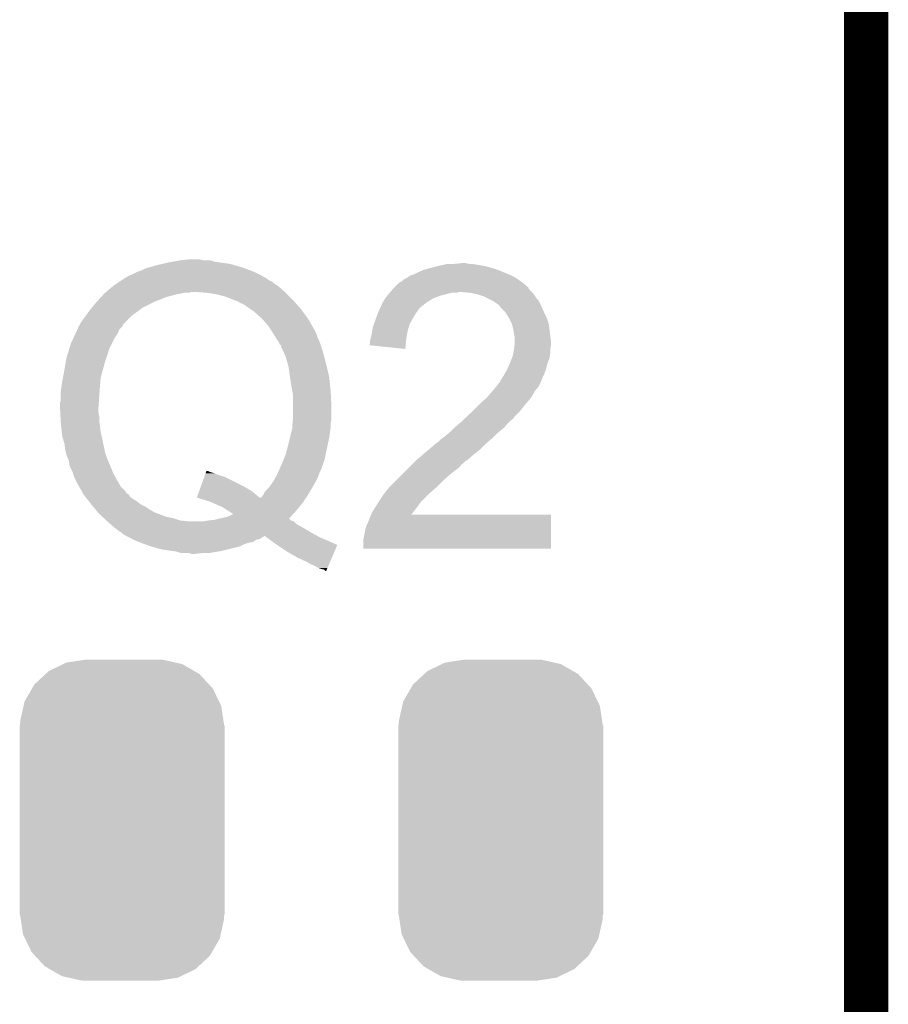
# Model space of a CAD drawing. Extents: x -1.3 to 24.2, y -3.9 to 53.4.
# Tile 52 of 62: x 21.2 to 24.2, y 30.6 to 34. Entities that reach past the tile are written whole.
import ezdxf

# ---------------------------------------------------------------- set-up
doc = ezdxf.new("R2010")
doc.units = 0
doc.layers.get('0').update_dxf_attribs({"linetype": 'CONTINUOUS'})
for name, color, linetype in [('GNSS_22_CLICK_V101_GKO', 9, 'CONTINUOUS'), ('GNSS_22_CLICK_V101_GTO', 11, 'CONTINUOUS'), ('GNSS_22_CLICK_V101_GTS', 8, 'CONTINUOUS')]:
    doc.layers.add(name, color=color, linetype=linetype)

# ---------------------------------------------------------------- blocks, each defined once
blk = doc.blocks.new('CUSTOM_107')
for points in [[(-0.202108, 0.535846), (-0.191284, 0.541076), (0.206292, 0.535846), (0.182946, 0.541076)], [(-0.191284, 0.541076), (-0.128164, 0.55062), (0.182946, 0.541076), (0.140342, 0.55062)], [(-0.128164, 0.55062), (-0.12446, 0.55118), (0.140342, 0.55062), (0.12446, 0.55118)], [(-0.262258, 0.502238), (-0.252138, 0.51167), (0.264928, 0.502238), (0.248472, 0.51167)], [(-0.252138, 0.51167), (-0.202108, 0.535846), (0.248472, 0.51167), (0.206292, 0.535846)], [(-0.301578, 0.465588), (-0.262258, 0.502238), (0.29909, 0.465588), (0.264928, 0.502238)], [(-0.335186, 0.406952), (-0.30891, 0.452798), (0.333164, 0.406952), (0.31101, 0.452798)], [(-0.30891, 0.452798), (-0.301578, 0.465588), (0.31101, 0.452798), (0.29909, 0.465588)], [(-0.33855, 0.391944), (-0.335186, 0.406952), (0.340416, 0.391944), (0.333164, 0.406952)], [(-0.34996, 0.341002), (-0.33855, 0.391944), (0.34812, 0.341002), (0.340416, 0.391944)], [(-0.35052, 0.32512), (-0.34996, 0.341002), (0.35052, 0.32512), (0.34812, 0.341002)], [(-0.35179, -0.32512), (-0.35179, 0.32512), (0.35179, -0.32512), (0.35179, 0.32512)], [(-0.348118, -0.341002), (-0.35052, -0.32512), (0.34996, -0.341002), (0.35052, -0.32512)], [(-0.340416, -0.391944), (-0.348118, -0.341002), (0.338548, -0.391944), (0.34996, -0.341002)], [(-0.333162, -0.406952), (-0.340416, -0.391944), (0.335186, -0.406952), (0.338548, -0.391944)], [(-0.31101, -0.452798), (-0.333162, -0.406952), (0.308908, -0.452798), (0.335186, -0.406952)], [(-0.299088, -0.465588), (-0.31101, -0.452798), (0.301578, -0.465588), (0.308908, -0.452798)], [(-0.264928, -0.502238), (-0.299088, -0.465588), (0.262256, -0.502238), (0.301578, -0.465588)], [(-0.24847, -0.51167), (-0.264928, -0.502238), (0.252138, -0.51167), (0.262256, -0.502238)], [(-0.206292, -0.535846), (-0.24847, -0.51167), (0.202106, -0.535846), (0.252138, -0.51167)], [(-0.182944, -0.541076), (-0.206292, -0.535846), (0.191284, -0.541076), (0.202106, -0.535846)], [(-0.140342, -0.55062), (-0.182944, -0.541076), (0.128162, -0.55062), (0.191284, -0.541076)], [(-0.12446, -0.55118), (-0.140342, -0.55062), (0.12446, -0.55118), (0.128162, -0.55062)]]:
    blk.add_solid(points)

msp = doc.modelspace()

# ---------------------------------------------------------------- linework, layer by layer
at = {"layer": 'GNSS_22_CLICK_V101_GKO', "const_width": 0.1524}
msp.add_lwpolyline([(24.13, -1.27), (24.13, 51.054)], dxfattribs=at)
at = {"layer": 'GNSS_22_CLICK_V101_GTO'}
for points in [[(21.6408, 33.16224), (21.656042, 33.169862), (22.015876, 33.16224), (21.995554, 33.169862)], [(21.656042, 33.169862), (21.664932, 33.172402), (21.995554, 33.169862), (21.98878, 33.172402)], [(21.664932, 33.172402), (21.6916, 33.18002), (21.98878, 33.172402), (21.962876, 33.18002)], [(21.6916, 33.18002), (21.71319, 33.1851), (21.962876, 33.18002), (21.945602, 33.1851)], [(21.71319, 33.1851), (21.73478, 33.19018), (21.945602, 33.1851), (21.910042, 33.19018)], [(21.73478, 33.19018), (21.749172, 33.19272), (21.910042, 33.19018), (21.892262, 33.19272)], [(21.749172, 33.19272), (21.777946, 33.197798), (21.892262, 33.19272), (21.877022, 33.197798)], [(21.777946, 33.197798), (21.777958, 33.1978), (21.877022, 33.197798), (21.851622, 33.1978)], [(21.777958, 33.1978), (21.803358, 33.20034), (21.851622, 33.1978), (21.841462, 33.20034)], [(22.619966, 33.16732), (22.62886, 33.16986), (22.857462, 33.16732), (22.848572, 33.16986)], [(22.62886, 33.16986), (22.65934, 33.17748), (22.848572, 33.16986), (22.821902, 33.17748)], [(22.65934, 33.17748), (22.6695, 33.18002), (22.821902, 33.17748), (22.806662, 33.18002)], [(22.6695, 33.18002), (22.692362, 33.1851), (22.806662, 33.18002), (22.776182, 33.1851)], [(22.71522, 33.1851), (22.740618, 33.18764), (22.766022, 33.1851), (22.755862, 33.18764)], [(21.581106, 33.134298), (21.584922, 33.136842), (22.0726, 33.134298), (22.068022, 33.136842)], [(21.584922, 33.136842), (21.587466, 33.13938), (22.068022, 33.136842), (22.063454, 33.13938)], [(21.587466, 33.13938), (21.590006, 33.139384), (22.063454, 33.13938), (22.063448, 33.139384)], [(21.590006, 33.139384), (21.59762, 33.14446), (22.063448, 33.139384), (22.054312, 33.14446)], [(21.59762, 33.14446), (21.60524, 33.147), (22.054312, 33.14446), (22.04974, 33.147)], [(21.60524, 33.147), (21.625562, 33.15716), (22.04974, 33.147), (22.02942, 33.15716)], [(21.625562, 33.15716), (21.6408, 33.16224), (22.02942, 33.15716), (22.015876, 33.16224)], [(22.547578, 33.1343), (22.55266, 33.136842), (22.931122, 33.1343), (22.926674, 33.136842)], [(22.55266, 33.136842), (22.562822, 33.14446), (22.926674, 33.136842), (22.913342, 33.14446)], [(22.562822, 33.14446), (22.57806, 33.14954), (22.913342, 33.14446), (22.901488, 33.14954)], [(22.57806, 33.14954), (22.58314, 33.15208), (22.901488, 33.14954), (22.89556, 33.15208)], [(22.58314, 33.15208), (22.5933, 33.15716), (22.89556, 33.15208), (22.882862, 33.15716)], [(22.5933, 33.15716), (22.61108, 33.164782), (22.882862, 33.15716), (22.863808, 33.164782)], [(22.61108, 33.164782), (22.619966, 33.16732), (22.863808, 33.164782), (22.857462, 33.16732)], [(21.519802, 33.08858), (21.543814, 33.108898), (22.13356, 33.08858), (22.110702, 33.108898)], [(21.543814, 33.108898), (21.54682, 33.11144), (22.110702, 33.108898), (22.106466, 33.11144)], [(21.54682, 33.11144), (21.554436, 33.116518), (22.106466, 33.11144), (22.098002, 33.116518)], [(21.554436, 33.116518), (21.565862, 33.124136), (22.098002, 33.116518), (22.090382, 33.124136)], [(21.565862, 33.124136), (21.569678, 33.12668), (22.090382, 33.124136), (22.08276, 33.12668)], [(21.569678, 33.12668), (21.577298, 33.13176), (22.08276, 33.12668), (22.07514, 33.13176)], [(21.577298, 33.13176), (21.581106, 33.134298), (22.07514, 33.13176), (22.0726, 33.134298)], [(22.504398, 33.098738), (22.512004, 33.106344), (22.971764, 33.098738), (22.969224, 33.106344)], [(22.512004, 33.106344), (22.51202, 33.10636), (22.969224, 33.106344), (22.966686, 33.10636)], [(22.51202, 33.10636), (22.514562, 33.108902), (22.966686, 33.10636), (22.964138, 33.108902)], [(22.514562, 33.108902), (22.527264, 33.1216), (22.964138, 33.108902), (22.9489, 33.1216)], [(22.527264, 33.1216), (22.534882, 33.124144), (22.9489, 33.1216), (22.94534, 33.124144)], [(22.534882, 33.124144), (22.542504, 33.131762), (22.94534, 33.124144), (22.934676, 33.131762)], [(22.542504, 33.131762), (22.547578, 33.1343), (22.934676, 33.131762), (22.931122, 33.1343)], [(21.495174, 33.06318), (21.502158, 33.0708), (21.70684, 33.06318), (21.724622, 33.0708)], [(21.502158, 33.0708), (21.506814, 33.07588), (21.724622, 33.0708), (21.74494, 33.07588)], [(21.506814, 33.07588), (21.51147, 33.08096), (21.74494, 33.07588), (21.76272, 33.08096)], [(21.51147, 33.08096), (21.5138, 33.0835), (21.76272, 33.08096), (21.77796, 33.0835)], [(21.5138, 33.0835), (21.513802, 33.083502), (21.77796, 33.0835), (21.77797, 33.083502)], [(21.513802, 33.083502), (21.5168, 33.08604), (21.77797, 33.083502), (21.790662, 33.08604)], [(21.5168, 33.08604), (21.519802, 33.08858), (21.803362, 33.08604), (21.813522, 33.08858)], [(21.86432, 33.08604), (21.82876, 33.08858), (22.1361, 33.08604), (22.13356, 33.08858)], [(21.89734, 33.08096), (21.86432, 33.08604), (22.14118, 33.08096), (22.1361, 33.08604)], [(21.927822, 33.073338), (21.89734, 33.08096), (22.148802, 33.073338), (22.14118, 33.08096)], [(21.95322, 33.06318), (21.927822, 33.073338), (22.15896, 33.06318), (22.148802, 33.073338)], [(22.477548, 33.065718), (22.479, 33.068258), (22.64156, 33.065718), (22.647908, 33.068258)], [(22.479, 33.068258), (22.485348, 33.075878), (22.647908, 33.068258), (22.666958, 33.075878)], [(22.485348, 33.075878), (22.493816, 33.08604), (22.666958, 33.075878), (22.707598, 33.08604)], [(22.493816, 33.08604), (22.495932, 33.088578), (22.725376, 33.08604), (22.730456, 33.088578)], [(22.495932, 33.08858), (22.504398, 33.098738), (22.98192, 33.08858), (22.971764, 33.098738)], [(22.495932, 33.088578), (22.495932, 33.08858), (22.730456, 33.088578), (22.738082, 33.08858)], [(22.76856, 33.08604), (22.738082, 33.08858), (22.98446, 33.08604), (22.98192, 33.08858)], [(22.76857, 33.086038), (22.76856, 33.08604), (22.98446, 33.086038), (22.98446, 33.08604)], [(22.793958, 33.08096), (22.76857, 33.086038), (22.98827, 33.08096), (22.98446, 33.086038)], [(22.809198, 33.07588), (22.793958, 33.08096), (22.99208, 33.07588), (22.98827, 33.08096)], [(22.816818, 33.07334), (22.809198, 33.07588), (22.993774, 33.07334), (22.99208, 33.07588)], [(22.826978, 33.06826), (22.816818, 33.07334), (22.99716, 33.06826), (22.993774, 33.07334)], [(22.852378, 33.05556), (22.826978, 33.06826), (23.00732, 33.05556), (22.99716, 33.06826)], [(21.463, 33.02508), (21.471312, 33.03524), (21.632334, 33.02508), (21.645882, 33.03524)], [(21.471312, 33.03524), (21.48586, 33.053018), (21.645882, 33.03524), (21.681436, 33.053018)], [(21.48586, 33.053018), (21.48819, 33.05556), (21.681436, 33.053018), (21.68652, 33.05556)], [(21.48819, 33.05556), (21.495174, 33.06318), (21.68652, 33.05556), (21.70684, 33.06318)], [(21.973542, 33.055558), (21.95322, 33.06318), (22.165948, 33.055558), (22.15896, 33.06318)], [(21.98116, 33.05048), (21.973542, 33.055558), (22.170602, 33.05048), (22.165948, 33.055558)], [(21.988784, 33.047938), (21.98116, 33.05048), (22.172932, 33.047938), (22.170602, 33.05048)], [(21.996404, 33.04286), (21.988784, 33.047938), (22.177588, 33.04286), (22.172932, 33.047938)], [(21.998946, 33.042846), (21.996404, 33.04286), (22.1776, 33.042846), (22.177588, 33.04286)], [(22.001494, 33.03778), (21.998946, 33.042846), (22.182244, 33.03778), (22.1776, 33.042846)], [(22.004026, 33.037776), (22.001494, 33.03778), (22.182248, 33.037776), (22.182244, 33.03778)], [(22.011278, 33.0327), (22.004026, 33.037776), (22.1869, 33.0327), (22.182248, 33.037776)], [(22.460634, 33.0327), (22.461806, 33.035238), (22.59584, 33.0327), (22.59838, 33.035238)], [(22.461806, 33.035238), (22.46884, 33.050478), (22.59838, 33.035238), (22.617972, 33.050478)], [(22.46884, 33.050478), (22.470292, 33.05302), (22.617972, 33.050478), (22.62124, 33.05302)], [(22.470292, 33.05302), (22.477548, 33.065718), (22.62124, 33.05302), (22.64156, 33.065718)], [(22.852382, 33.055558), (22.852378, 33.05556), (23.00732, 33.055558), (23.00732, 33.05556)], [(22.86254, 33.04794), (22.852382, 33.055558), (23.010784, 33.04794), (23.00732, 33.055558)], [(22.870156, 33.04286), (22.86254, 33.04794), (23.013094, 33.04286), (23.010784, 33.04794)], [(22.872698, 33.037784), (22.870156, 33.04286), (23.0154, 33.037784), (23.013094, 33.04286)], [(22.882862, 33.02762), (22.872698, 33.037784), (23.02002, 33.02762), (23.0154, 33.037784)], [(21.44268, 32.99714), (21.450068, 33.0073), (21.59762, 32.99714), (21.60778, 33.0073)], [(21.450068, 33.0073), (21.459304, 33.02), (21.60778, 33.0073), (21.62556, 33.02)], [(21.459304, 33.02), (21.463, 33.02508), (21.62556, 33.02), (21.632334, 33.02508)], [(22.029422, 33.019998), (22.011278, 33.0327), (22.196216, 33.019998), (22.1869, 33.0327)], [(22.05482, 32.99714), (22.029422, 33.019998), (22.21298, 32.99714), (22.196216, 33.019998)], [(22.4409, 32.9819), (22.452692, 33.014918), (22.56427, 32.9819), (22.583138, 33.014918)], [(22.452692, 33.014918), (22.4536, 33.017458), (22.583138, 33.014918), (22.585042, 33.017458)], [(22.4536, 33.017458), (22.457116, 33.02508), (22.585042, 33.017458), (22.59076, 33.02508)], [(22.457116, 33.02508), (22.460634, 33.0327), (22.59076, 33.02508), (22.59584, 33.0327)], [(22.890478, 33.020002), (22.882862, 33.02762), (23.023538, 33.020002), (23.02002, 33.02762)], [(22.90318, 32.999678), (22.890478, 33.020002), (23.03292, 32.999678), (23.023538, 33.020002)], [(22.90572, 32.9946), (22.90318, 32.999678), (23.035262, 32.9946), (23.03292, 32.999678)], [(21.42236, 32.961584), (21.424902, 32.969204), (21.567146, 32.961584), (21.574762, 32.969204)], [(21.424902, 32.969204), (21.42998, 32.976822), (21.574762, 32.969204), (21.578572, 32.976822)], [(21.42998, 32.976822), (21.431248, 32.97936), (21.578572, 32.976822), (21.579842, 32.97936)], [(21.431248, 32.97936), (21.435062, 32.98698), (21.579842, 32.97936), (21.58746, 32.98698)], [(21.435062, 32.98698), (21.44268, 32.99714), (21.58746, 32.98698), (21.59762, 32.99714)], [(22.057078, 32.9946), (22.05482, 32.99714), (22.214842, 32.9946), (22.21298, 32.99714)], [(22.07514, 32.97428), (22.057078, 32.9946), (22.226272, 32.97428), (22.214842, 32.9946)], [(22.088688, 32.95396), (22.07514, 32.97428), (22.2377, 32.95396), (22.226272, 32.97428)], [(22.433702, 32.95396), (22.435822, 32.966662), (22.5552, 32.95396), (22.559008, 32.966662)], [(22.435822, 32.966662), (22.440052, 32.979358), (22.559008, 32.966662), (22.562818, 32.979358)], [(22.440052, 32.979358), (22.4409, 32.9819), (22.562818, 32.979358), (22.56427, 32.9819)], [(22.91334, 32.979362), (22.90572, 32.9946), (23.039614, 32.979362), (23.035262, 32.9946)], [(22.913976, 32.976818), (22.91334, 32.979362), (23.04034, 32.976818), (23.039614, 32.979362)], [(22.91842, 32.95904), (22.913976, 32.976818), (23.042564, 32.95904), (23.04034, 32.976818)], [(21.407866, 32.931102), (21.415036, 32.94634), (21.549362, 32.931102), (21.55952, 32.94634)], [(21.415036, 32.94634), (21.41982, 32.956504), (21.55952, 32.94634), (21.563588, 32.956504)], [(21.41982, 32.956504), (21.419824, 32.95904), (21.563588, 32.956504), (21.564604, 32.95904)], [(21.419824, 32.95904), (21.419826, 32.959046), (21.564604, 32.95904), (21.564608, 32.959046)], [(21.419826, 32.959046), (21.42236, 32.961584), (21.564608, 32.959046), (21.567146, 32.961584)], [(22.09038, 32.95142), (22.088688, 32.95396), (22.238972, 32.95142), (22.2377, 32.95396)], [(22.095144, 32.943798), (22.09038, 32.95142), (22.242782, 32.943798), (22.238972, 32.95142)], [(22.101494, 32.933638), (22.095144, 32.943798), (22.24532, 32.933638), (22.242782, 32.943798)], [(22.10308, 32.9311), (22.101494, 32.933638), (22.24659, 32.9311), (22.24532, 32.933638)], [(22.42693, 32.923482), (22.43074, 32.93872), (22.55012, 32.923482), (22.552658, 32.93872)], [(22.43074, 32.93872), (22.43328, 32.95142), (22.552658, 32.93872), (22.554776, 32.95142)], [(22.43328, 32.95142), (22.433702, 32.95396), (22.554776, 32.95142), (22.5552, 32.95396)], [(22.92096, 32.9438), (22.91842, 32.95904), (23.044468, 32.9438), (23.042564, 32.95904)], [(22.9235, 32.931102), (22.92096, 32.9438), (23.046056, 32.931102), (23.044468, 32.9438)], [(21.393884, 32.89554), (21.3995, 32.91332), (21.53158, 32.89554), (21.54047, 32.91332)], [(21.3995, 32.91332), (21.407866, 32.931102), (21.54047, 32.91332), (21.549362, 32.931102)], [(22.10816, 32.92348), (22.10308, 32.9311), (22.2504, 32.92348), (22.24659, 32.9311)], [(22.11324, 32.91586), (22.10816, 32.92348), (22.25345, 32.91586), (22.2504, 32.92348)], [(22.114938, 32.910782), (22.11324, 32.91586), (22.25548, 32.910782), (22.25345, 32.91586)], [(22.115788, 32.908238), (22.114938, 32.910782), (22.256328, 32.908238), (22.25548, 32.910782)], [(22.12086, 32.905686), (22.115788, 32.908238), (22.25718, 32.905686), (22.256328, 32.908238)], [(22.120862, 32.900616), (22.12086, 32.905686), (22.25887, 32.900616), (22.25718, 32.905686)], [(22.123206, 32.89554), (22.120862, 32.900616), (22.26056, 32.89554), (22.25887, 32.900616)], [(22.423134, 32.905726), (22.42566, 32.910784), (22.548626, 32.905726), (22.549052, 32.910784)], [(22.547558, 32.893002), (22.423134, 32.905726), (22.547558, 32.893002), (22.548626, 32.905726)], [(22.42566, 32.918402), (22.42693, 32.923482), (22.549692, 32.918402), (22.55012, 32.923482)], [(22.42566, 32.910784), (22.42566, 32.918402), (22.549052, 32.910784), (22.549692, 32.918402)], [(22.921214, 32.895538), (22.92223, 32.905698), (23.04542, 32.895538), (23.04796, 32.905698)], [(22.92223, 32.905698), (22.923246, 32.915858), (23.04796, 32.905698), (23.04796, 32.915858)], [(22.923246, 32.915858), (22.9235, 32.918398), (23.04796, 32.915858), (23.047644, 32.918398)], [(22.9235, 32.918398), (22.9235, 32.931102), (23.047644, 32.918398), (23.046056, 32.931102)], [(21.38157, 32.84982), (21.38426, 32.865062), (21.51634, 32.84982), (21.52142, 32.865062)], [(21.38426, 32.865062), (21.393884, 32.89554), (21.52142, 32.865062), (21.53158, 32.89554)], [(22.136102, 32.8676), (22.123206, 32.89554), (22.268544, 32.8676), (22.26056, 32.89554)], [(22.13828, 32.85998), (22.136102, 32.8676), (22.27072, 32.85998), (22.268544, 32.8676)], [(22.913844, 32.862516), (22.91588, 32.867602), (23.042878, 32.862516), (23.043604, 32.867602)], [(22.91588, 32.867602), (22.91842, 32.8803), (23.043604, 32.867602), (23.04542, 32.8803)], [(22.91842, 32.8803), (22.92096, 32.892998), (23.04542, 32.8803), (23.04542, 32.892998)], [(22.92096, 32.892998), (22.921214, 32.895538), (23.04542, 32.892998), (23.04542, 32.895538)], [(21.37664, 32.82188), (21.38157, 32.84982), (21.508718, 32.82188), (21.51634, 32.84982)], [(22.14626, 32.832038), (22.13828, 32.85998), (22.277706, 32.832038), (22.27072, 32.85998)], [(22.148076, 32.81934), (22.14626, 32.832038), (22.28088, 32.81934), (22.277706, 32.832038)], [(22.896686, 32.821878), (22.905718, 32.842198), (23.030178, 32.821878), (23.03526, 32.842198)], [(22.905718, 32.842198), (22.90572, 32.8422), (23.03526, 32.842198), (23.03526, 32.8422)], [(22.90572, 32.8422), (22.913844, 32.862516), (23.03526, 32.8422), (23.042878, 32.862516)], [(21.3714, 32.793942), (21.37664, 32.82188), (21.5011, 32.793942), (21.508718, 32.82188)], [(22.15134, 32.79648), (22.148076, 32.81934), (22.28596, 32.79648), (22.28088, 32.81934)], [(22.151342, 32.796478), (22.15134, 32.79648), (22.28596, 32.796478), (22.28596, 32.79648)], [(22.15642, 32.76346), (22.151342, 32.796478), (22.289436, 32.76346), (22.28596, 32.796478)], [(22.878626, 32.7914), (22.883702, 32.799016), (23.01748, 32.7914), (23.02002, 32.799016)], [(22.883702, 32.799016), (22.885398, 32.801558), (23.02002, 32.799016), (23.022554, 32.801558)], [(22.885398, 32.80156), (22.89556, 32.819342), (23.022556, 32.80156), (23.029226, 32.819342)], [(22.885398, 32.801558), (22.885398, 32.80156), (23.022554, 32.801558), (23.022556, 32.80156)], [(22.89556, 32.819342), (22.896686, 32.821878), (23.029226, 32.819342), (23.030178, 32.821878)], [(21.36394, 32.74568), (21.36648, 32.76346), (21.49729, 32.74568), (21.49856, 32.76346)], [(21.36648, 32.76346), (21.36902, 32.78124), (21.49856, 32.76346), (21.50004, 32.78124)], [(21.36902, 32.78124), (21.3714, 32.793942), (21.50004, 32.78124), (21.5011, 32.793942)], [(22.15896, 32.75076), (22.15642, 32.76346), (22.290774, 32.75076), (22.289436, 32.76346)], [(22.84645, 32.748218), (22.85915, 32.763462), (22.992078, 32.748218), (23.00478, 32.763462)], [(22.85915, 32.763462), (22.86762, 32.773626), (23.00478, 32.763462), (23.009862, 32.773626)], [(22.86762, 32.773626), (22.867642, 32.77616), (23.009862, 32.773626), (23.011128, 32.77616)], [(22.867642, 32.77616), (22.870166, 32.776174), (23.011128, 32.77616), (23.011136, 32.776174)], [(22.870166, 32.776174), (22.871428, 32.7787), (23.011136, 32.776174), (23.0124, 32.7787)], [(22.871428, 32.7787), (22.875242, 32.786322), (23.0124, 32.7787), (23.015448, 32.786322)], [(22.875242, 32.786322), (22.878626, 32.7914), (23.015448, 32.786322), (23.01748, 32.7914)], [(21.36394, 32.717742), (21.36394, 32.74568), (21.495294, 32.717742), (21.49729, 32.74568)], [(22.159384, 32.74822), (22.15896, 32.75076), (22.29104, 32.74822), (22.290774, 32.75076)], [(22.1615, 32.735518), (22.159384, 32.74822), (22.291646, 32.735518), (22.29104, 32.74822)], [(22.1615, 32.69488), (22.1615, 32.735518), (22.29358, 32.69488), (22.291646, 32.735518)], [(22.826982, 32.72536), (22.84222, 32.74314), (22.97938, 32.72536), (22.989256, 32.74314)], [(22.84222, 32.74314), (22.84645, 32.748218), (22.989256, 32.74314), (22.992078, 32.748218)], [(21.3614, 32.707582), (21.36394, 32.717742), (21.494568, 32.707582), (21.495294, 32.717742)], [(21.3614, 32.69234), (21.3614, 32.707582), (21.49348, 32.69234), (21.494568, 32.707582)], [(22.1615, 32.65424), (22.1615, 32.69488), (22.29358, 32.65424), (22.29358, 32.69488)], [(22.77872, 32.67964), (22.80412, 32.70504), (22.94128, 32.67964), (22.9616, 32.70504)], [(22.80412, 32.70504), (22.8092, 32.71012), (22.9616, 32.70504), (22.966044, 32.71012)], [(22.8092, 32.71012), (22.826982, 32.72536), (22.966044, 32.71012), (22.97938, 32.72536)], [(21.36229, 32.674562), (21.3614, 32.69234), (21.49348, 32.674562), (21.49348, 32.69234)], [(21.362924, 32.661862), (21.36229, 32.674562), (21.49602, 32.661862), (21.49348, 32.674562)], [(21.363686, 32.646622), (21.362924, 32.661862), (21.49602, 32.646622), (21.49602, 32.661862)], [(22.751754, 32.654238), (22.759962, 32.66186), (22.918418, 32.654238), (22.9235, 32.66186)], [(22.759962, 32.66186), (22.77364, 32.67456), (22.9235, 32.66186), (22.9362, 32.67456)], [(22.77364, 32.67456), (22.77872, 32.67964), (22.9362, 32.67456), (22.94128, 32.67964)], [(21.36394, 32.64154), (21.363686, 32.646622), (21.496746, 32.64154), (21.49602, 32.646622)], [(21.365278, 32.62884), (21.36394, 32.64154), (21.49856, 32.62884), (21.496746, 32.64154)], [(21.367416, 32.60852), (21.365278, 32.62884), (21.5011, 32.60852), (21.49856, 32.62884)], [(22.159154, 32.62376), (22.160132, 32.636458), (22.29104, 32.62376), (22.29104, 32.636458)], [(22.160132, 32.636458), (22.161304, 32.651698), (22.29104, 32.636458), (22.29358, 32.651698)], [(22.161304, 32.651698), (22.1615, 32.65424), (22.29358, 32.651698), (22.29358, 32.65424)], [(22.7203, 32.6263), (22.73215, 32.636458), (22.88997, 32.6263), (22.898098, 32.636458)], [(22.73215, 32.636458), (22.73808, 32.64154), (22.898098, 32.636458), (22.90318, 32.64154)], [(22.73808, 32.64154), (22.743548, 32.646618), (22.90318, 32.64154), (22.90826, 32.646618)], [(22.743548, 32.646618), (22.751754, 32.654238), (22.90826, 32.646618), (22.918418, 32.654238)], [(21.36902, 32.593282), (21.367416, 32.60852), (21.504488, 32.593282), (21.5011, 32.60852)], [(22.15134, 32.588202), (22.15896, 32.62122), (22.28596, 32.588202), (22.290676, 32.62122)], [(22.15896, 32.62122), (22.159154, 32.62376), (22.290676, 32.62122), (22.29104, 32.62376)], [(22.67712, 32.5882), (22.68982, 32.59836), (22.8473, 32.5882), (22.85746, 32.59836)], [(22.68982, 32.59836), (22.689822, 32.598362), (22.85746, 32.59836), (22.857462, 32.598362)], [(22.689822, 32.598362), (22.705058, 32.611058), (22.857462, 32.598362), (22.872696, 32.611058)], [(22.705058, 32.611058), (22.717758, 32.623758), (22.872696, 32.611058), (22.887938, 32.623758)], [(22.717758, 32.623758), (22.7203, 32.6263), (22.887938, 32.623758), (22.88997, 32.6263)], [(21.371308, 32.58566), (21.36902, 32.593282), (21.50618, 32.58566), (21.504488, 32.593282)], [(21.37664, 32.567882), (21.371308, 32.58566), (21.509924, 32.567882), (21.50618, 32.58566)], [(21.37918, 32.547562), (21.37664, 32.567882), (21.514202, 32.547562), (21.509924, 32.567882)], [(22.14372, 32.55772), (22.15134, 32.5882), (22.279428, 32.55772), (22.285958, 32.5882)], [(22.15134, 32.5882), (22.15134, 32.588202), (22.285958, 32.5882), (22.28596, 32.588202)], [(22.628012, 32.54756), (22.65172, 32.56788), (22.804118, 32.54756), (22.824438, 32.56788)], [(22.65172, 32.56788), (22.651722, 32.567882), (22.824438, 32.56788), (22.82444, 32.567882)], [(22.651722, 32.567882), (22.659342, 32.572962), (22.82444, 32.567882), (22.830366, 32.572962)], [(22.659342, 32.572962), (22.666962, 32.58058), (22.830366, 32.572962), (22.839256, 32.58058)], [(22.666962, 32.58058), (22.670348, 32.58312), (22.839256, 32.58058), (22.84222, 32.58312)], [(22.670348, 32.58312), (22.67712, 32.5882), (22.84222, 32.58312), (22.8473, 32.5882)], [(21.38172, 32.537402), (21.37918, 32.547562), (21.51634, 32.537402), (21.514202, 32.547562)], [(21.38426, 32.527242), (21.38172, 32.537402), (21.519728, 32.527242), (21.51634, 32.537402)], [(21.389704, 32.51454), (21.38426, 32.527242), (21.52396, 32.51454), (21.519728, 32.527242)], [(22.130004, 32.51454), (22.1361, 32.529778), (22.270718, 32.51454), (22.273766, 32.529778)], [(22.1361, 32.529778), (22.142334, 32.55264), (22.273766, 32.529778), (22.27834, 32.55264)], [(22.142334, 32.55264), (22.14372, 32.55772), (22.27834, 32.55264), (22.279428, 32.55772)], [(22.58314, 32.50946), (22.607154, 32.52978), (22.758394, 32.50946), (22.78126, 32.52978)], [(22.607154, 32.52978), (22.61616, 32.5374), (22.78126, 32.52978), (22.791056, 32.5374)], [(22.61616, 32.5374), (22.628012, 32.54756), (22.791056, 32.5374), (22.804118, 32.54756)], [(21.391878, 32.509462), (21.389704, 32.51454), (21.526218, 32.509462), (21.52396, 32.51454)], [(21.39442, 32.491684), (21.391878, 32.509462), (21.53412, 32.491684), (21.526218, 32.509462)], [(22.114648, 32.478976), (22.12594, 32.50438), (22.25802, 32.478976), (22.26709, 32.50438)], [(22.12594, 32.50438), (22.130004, 32.51454), (22.26709, 32.50438), (22.270718, 32.51454)], [(22.560278, 32.486598), (22.570438, 32.496758), (22.732998, 32.486598), (22.740618, 32.496758)], [(22.570438, 32.496758), (22.57552, 32.50184), (22.740618, 32.496758), (22.74824, 32.50184)], [(22.57552, 32.50184), (22.583134, 32.509454), (22.74824, 32.50184), (22.755854, 32.509454)], [(22.583134, 32.509454), (22.58314, 32.50946), (22.755854, 32.509454), (22.758394, 32.50946)], [(21.394422, 32.49168), (21.39442, 32.491684), (21.53412, 32.49168), (21.53412, 32.491684)], [(21.40204, 32.47644), (21.394422, 32.49168), (21.540216, 32.47644), (21.53412, 32.49168)], [(21.406104, 32.46628), (21.40204, 32.47644), (21.54428, 32.46628), (21.540216, 32.47644)], [(21.407118, 32.463742), (21.406104, 32.46628), (21.54569, 32.463742), (21.54428, 32.46628)], [(21.409658, 32.453582), (21.407118, 32.463742), (21.551336, 32.453582), (21.54569, 32.463742)], [(21.856988, 32.453582), (21.859738, 32.4612), (21.927818, 32.453582), (21.90242, 32.4612)], [(21.859738, 32.4612), (21.861572, 32.466282), (21.90242, 32.4612), (21.892258, 32.466282)], [(21.861572, 32.466282), (21.862488, 32.46882), (21.892258, 32.466282), (21.882102, 32.46882)], [(21.862488, 32.46882), (21.863404, 32.47136), (21.882102, 32.46882), (21.87448, 32.47136)], [(21.863404, 32.47136), (21.864316, 32.473884), (21.87448, 32.47136), (21.86943, 32.473884)], [(21.864316, 32.473884), (21.869396, 32.4739), (21.86943, 32.473884), (21.869396, 32.4739)], [(22.102716, 32.45358), (22.10562, 32.45866), (22.24786, 32.45358), (22.249552, 32.45866)], [(22.10562, 32.45866), (22.110134, 32.468818), (22.249552, 32.45866), (22.25294, 32.468818)], [(22.110134, 32.468818), (22.11239, 32.473896), (22.25294, 32.468818), (22.255478, 32.473896)], [(22.11239, 32.473896), (22.113518, 32.476434), (22.255478, 32.473896), (22.258014, 32.476434)], [(22.113518, 32.476434), (22.114648, 32.478976), (22.258014, 32.476434), (22.25802, 32.478976)], [(22.51456, 32.44088), (22.53488, 32.4612), (22.67712, 32.44088), (22.69998, 32.4612)], [(22.53488, 32.4612), (22.55266, 32.47898), (22.69998, 32.4612), (22.72284, 32.47898)], [(22.55266, 32.47898), (22.560278, 32.486598), (22.72284, 32.47898), (22.732998, 32.486598)], [(21.41982, 32.43326), (21.409658, 32.453582), (21.562624, 32.43326), (21.551336, 32.453582)], [(21.426964, 32.420562), (21.41982, 32.43326), (21.569678, 32.420562), (21.562624, 32.43326)], [(21.845988, 32.4231), (21.856988, 32.453582), (21.98878, 32.4231), (21.927818, 32.453582)], [(22.081236, 32.42056), (22.0853, 32.42564), (22.23008, 32.42056), (22.232902, 32.42564)], [(22.0853, 32.42564), (22.09546, 32.44088), (22.232902, 32.42564), (22.241368, 32.44088)], [(22.09546, 32.44088), (22.09691, 32.44342), (22.241368, 32.44088), (22.24278, 32.44342)], [(22.09691, 32.44342), (22.102716, 32.45358), (22.24278, 32.44342), (22.24786, 32.45358)], [(22.49424, 32.42056), (22.51456, 32.44088), (22.6568, 32.42056), (22.67712, 32.44088)], [(21.436962, 32.402786), (21.426964, 32.420562), (21.587454, 32.402786), (21.569678, 32.420562)], [(21.43839, 32.400246), (21.436962, 32.402786), (21.58746, 32.400246), (21.587454, 32.402786)], [(21.439822, 32.397702), (21.43839, 32.400246), (21.589998, 32.397702), (21.58746, 32.400246)], [(21.442678, 32.392622), (21.439822, 32.397702), (21.597618, 32.392622), (21.589998, 32.397702)], [(21.448666, 32.385002), (21.442678, 32.392622), (21.602698, 32.385002), (21.597618, 32.392622)], [(21.831324, 32.382464), (21.839574, 32.405322), (22.047196, 32.382464), (22.019258, 32.405322)], [(21.839574, 32.405322), (21.845988, 32.4231), (22.019258, 32.405322), (21.98878, 32.4231)], [(22.054814, 32.384998), (22.059898, 32.392618), (22.208372, 32.384998), (22.213222, 32.392618)], [(22.059898, 32.392618), (22.061168, 32.39516), (22.213222, 32.392618), (22.21484, 32.39516)], [(22.061168, 32.39516), (22.064978, 32.402776), (22.21484, 32.39516), (22.219408, 32.402776)], [(22.064978, 32.402776), (22.07514, 32.41294), (22.219408, 32.402776), (22.225508, 32.41294)], [(22.07514, 32.41294), (22.081236, 32.42056), (22.225508, 32.41294), (22.23008, 32.42056)], [(22.45868, 32.3723), (22.47392, 32.39516), (22.606, 32.3723), (22.628858, 32.39516)], [(22.47392, 32.39516), (22.477984, 32.400242), (22.628858, 32.39516), (22.63394, 32.400242)], [(22.477984, 32.400242), (22.492208, 32.41802), (22.63394, 32.400242), (22.65426, 32.41802)], [(22.492208, 32.41802), (22.49424, 32.42056), (22.65426, 32.41802), (22.6568, 32.42056)], [(21.454656, 32.37738), (21.448666, 32.385002), (21.61286, 32.37738), (21.602698, 32.385002)], [(21.46064, 32.369762), (21.454656, 32.37738), (21.625558, 32.369762), (21.61286, 32.37738)], [(21.468626, 32.3596), (21.46064, 32.369762), (21.63826, 32.3596), (21.625558, 32.369762)], [(21.47062, 32.35706), (21.468626, 32.3596), (21.64334, 32.35706), (21.63826, 32.3596)], [(21.474854, 32.35198), (21.47062, 32.35706), (21.653498, 32.35198), (21.64334, 32.35706)], [(21.831322, 32.382454), (21.831324, 32.38246), (22.206754, 32.382454), (22.206758, 32.38246)], [(21.8567, 32.37484), (21.831322, 32.382454), (22.201908, 32.37484), (22.206754, 32.382454)], [(21.831324, 32.38246), (21.831324, 32.382464), (22.049736, 32.38246), (22.047196, 32.382464)], [(21.879558, 32.36722), (21.8567, 32.37484), (22.19706, 32.36722), (22.201908, 32.37484)], [(21.90242, 32.35706), (21.879558, 32.36722), (22.188746, 32.35706), (22.19706, 32.36722)], [(21.920202, 32.349438), (21.90242, 32.35706), (22.18251, 32.349438), (22.188746, 32.35706)], [(22.049736, 32.38246), (22.054814, 32.384998), (22.206758, 32.38246), (22.208372, 32.384998)], [(22.442806, 32.3469), (22.455504, 32.367218), (22.58568, 32.3469), (22.60092, 32.367218)], [(22.455504, 32.367218), (22.45868, 32.3723), (22.60092, 32.367218), (22.606, 32.3723)], [(21.48332, 32.34182), (21.474854, 32.35198), (21.66874, 32.34182), (21.653498, 32.35198)], [(21.491788, 32.33166), (21.48332, 32.34182), (21.686518, 32.33166), (21.66874, 32.34182)], [(21.496018, 32.326582), (21.491788, 32.33166), (21.700062, 32.326582), (21.686518, 32.33166)], [(21.507194, 32.316422), (21.496018, 32.326582), (21.727158, 32.316422), (21.700062, 32.326582)], [(21.935436, 32.339282), (21.920202, 32.349438), (22.1742, 32.339282), (22.18251, 32.349438)], [(21.935438, 32.33928), (21.935436, 32.339282), (22.174198, 32.33928), (22.1742, 32.339282)], [(21.94814, 32.331662), (21.935438, 32.33928), (22.167276, 32.331662), (22.174198, 32.33928)], [(21.935438, 32.31642), (21.958206, 32.32654), (22.15343, 32.31642), (22.162624, 32.32654)], [(21.955764, 32.32658), (21.94814, 32.331662), (22.16266, 32.32658), (22.167276, 32.331662)], [(21.958206, 32.32654), (21.955764, 32.32658), (22.162624, 32.32654), (22.16266, 32.32658)], [(22.42566, 32.31388), (22.430004, 32.324018), (23.047958, 32.31388), (23.04796, 32.324018)], [(22.430004, 32.324018), (22.430014, 32.32404), (23.04796, 32.324018), (22.567944, 32.32404)], [(22.430014, 32.32404), (22.433282, 32.33166), (22.567944, 32.32404), (22.573856, 32.33166)], [(22.433282, 32.33166), (22.442806, 32.3469), (22.573856, 32.33166), (22.58568, 32.3469)], [(21.512786, 32.31134), (21.507194, 32.316422), (21.752558, 32.31134), (21.727158, 32.316422)], [(21.521164, 32.303722), (21.512786, 32.31134), (21.775418, 32.303722), (21.752558, 32.31134)], [(21.52396, 32.30118), (21.521164, 32.303722), (21.80082, 32.30118), (21.775418, 32.303722)], [(21.523966, 32.301176), (21.52396, 32.30118), (22.164042, 32.301176), (22.164032, 32.30118)], [(21.532534, 32.29356), (21.523966, 32.301176), (22.17166, 32.29356), (22.164042, 32.301176)], [(21.538246, 32.288482), (21.532534, 32.29356), (22.179278, 32.288482), (22.17166, 32.29356)], [(21.854158, 32.30118), (21.8694, 32.30372), (22.164032, 32.30118), (22.156422, 32.30372)], [(21.8694, 32.30372), (21.89224, 32.306258), (22.156422, 32.30372), (22.151346, 32.306258)], [(21.89224, 32.306258), (21.892258, 32.30626), (22.151346, 32.306258), (22.151346, 32.30626)], [(21.892258, 32.30626), (21.91253, 32.311328), (22.151346, 32.30626), (22.148806, 32.311328)], [(21.91253, 32.311328), (21.91258, 32.31134), (22.148806, 32.311328), (22.148816, 32.31134)], [(21.91258, 32.31134), (21.935438, 32.31642), (22.148816, 32.31134), (22.15343, 32.31642)], [(22.410422, 32.275782), (22.415504, 32.291022), (23.04795, 32.275782), (23.047952, 32.291022)], [(22.415504, 32.291022), (22.41804, 32.293564), (23.047952, 32.291022), (23.047954, 32.293564)], [(22.41804, 32.293564), (22.42058, 32.30118), (23.047954, 32.293564), (23.047954, 32.30118)], [(22.42058, 32.30118), (22.42566, 32.31388), (23.047954, 32.30118), (23.047958, 32.31388)], [(21.54682, 32.28086), (21.538246, 32.288482), (22.192998, 32.28086), (22.179278, 32.288482)], [(21.553594, 32.27578), (21.54682, 32.28086), (22.20214, 32.27578), (22.192998, 32.28086)], [(21.56714, 32.26562), (21.553594, 32.27578), (22.219074, 32.26562), (22.20214, 32.27578)], [(21.57476, 32.26054), (21.56714, 32.26562), (22.22754, 32.26054), (22.219074, 32.26562)], [(21.579834, 32.255466), (21.57476, 32.26054), (22.236844, 32.255466), (22.22754, 32.26054)], [(21.582374, 32.25546), (21.579834, 32.255466), (22.236854, 32.25546), (22.236844, 32.255466)], [(21.58492, 32.252922), (21.582374, 32.25546), (22.241508, 32.252922), (22.236854, 32.25546)], [(22.4028, 32.235142), (22.40788, 32.26054), (23.047942, 32.235142), (23.047948, 32.26054)], [(22.40788, 32.26054), (22.410422, 32.275782), (23.047948, 32.26054), (23.04795, 32.275782)], [(21.590004, 32.25038), (21.58492, 32.252922), (22.246168, 32.25038), (22.241508, 32.252922)], [(21.590016, 32.250374), (21.590004, 32.25038), (22.062434, 32.250374), (22.064976, 32.25038)], [(21.595088, 32.247838), (21.590016, 32.250374), (22.059896, 32.247838), (22.062434, 32.250374)], [(21.600168, 32.245298), (21.595088, 32.247838), (22.054818, 32.245298), (22.059896, 32.247838)], [(21.610326, 32.240218), (21.600168, 32.245298), (22.047198, 32.240218), (22.054818, 32.245298)], [(21.615406, 32.237678), (21.610326, 32.240218), (22.034496, 32.237678), (22.047198, 32.240218)], [(21.62556, 32.2326), (21.615406, 32.237678), (22.027726, 32.2326), (22.034496, 32.237678)], [(21.632338, 32.230058), (21.62556, 32.2326), (22.024338, 32.230058), (22.027726, 32.2326)], [(21.639112, 32.227518), (21.632338, 32.230058), (22.009098, 32.227518), (22.024338, 32.230058)], [(21.65265, 32.22244), (21.639112, 32.227518), (21.99386, 32.22244), (22.009098, 32.227518)], [(21.6662, 32.217358), (21.65265, 32.22244), (21.983696, 32.217358), (21.99386, 32.22244)], [(22.071904, 32.2453), (22.064976, 32.25038), (22.25548, 32.2453), (22.246168, 32.25038)], [(22.089224, 32.2326), (22.071904, 32.2453), (22.28596, 32.2326), (22.25548, 32.2453)], [(22.10308, 32.22244), (22.089224, 32.2326), (22.308272, 32.22244), (22.28596, 32.2326)], [(22.10692, 32.21988), (22.10308, 32.22244), (22.313892, 32.21988), (22.308272, 32.22244)], [(22.4028, 32.207222), (22.4028, 32.235142), (23.047938, 32.207222), (23.047942, 32.235142)], [(21.674838, 32.214818), (21.6662, 32.217358), (21.978618, 32.214818), (21.983696, 32.217358)], [(21.709378, 32.20466), (21.674838, 32.214818), (21.937982, 32.20466), (21.978618, 32.214818)], [(21.744938, 32.19958), (21.709378, 32.20466), (21.91766, 32.19958), (21.937982, 32.20466)], [(21.762718, 32.19704), (21.744938, 32.19958), (21.902418, 32.19704), (21.91766, 32.19958)], [(21.777958, 32.191962), (21.762718, 32.19704), (21.87195, 32.191962), (21.902418, 32.19704)], [(21.803358, 32.19196), (21.777958, 32.191962), (21.871938, 32.19196), (21.87195, 32.191962)], [(21.813518, 32.18942), (21.803358, 32.19196), (21.826218, 32.18942), (21.84908, 32.19196)], [(22.14118, 32.19704), (22.10692, 32.21988), (22.304098, 32.19704), (22.313892, 32.21988)], [(22.176742, 32.17672), (22.14118, 32.19704), (22.295386, 32.17672), (22.304098, 32.19704)], [(23.047938, 32.2072), (22.4028, 32.207222), (23.047938, 32.2072), (23.047938, 32.207222)], [(22.209758, 32.16148), (22.176742, 32.17672), (22.288852, 32.16148), (22.295386, 32.17672)], [(22.222458, 32.15386), (22.209758, 32.16148), (22.285584, 32.15386), (22.288852, 32.16148)], [(22.235162, 32.14878), (22.222458, 32.15386), (22.283406, 32.14878), (22.285584, 32.15386)], [(22.247858, 32.14116), (22.235162, 32.14878), (22.28014, 32.14116), (22.283406, 32.14878)], [(22.255482, 32.13862), (22.247858, 32.14116), (22.27905, 32.13862), (22.28014, 32.14116)], [(22.265638, 32.136082), (22.255482, 32.13862), (22.277962, 32.136082), (22.27905, 32.13862)], [(22.270716, 32.133542), (22.265638, 32.136082), (22.276872, 32.133542), (22.277962, 32.136082)], [(22.273254, 32.131006), (22.270716, 32.133542), (22.275786, 32.131006), (22.276872, 32.133542)], [(22.275784, 32.131), (22.273254, 32.131006), (22.275784, 32.131), (22.275786, 32.131006)]]:
    msp.add_solid(points, dxfattribs=at)

# ---------------------------------------------------------------- block references
at = {"layer": 'GNSS_22_CLICK_V101_GTS'}
for p in [(21.57476, 31.27502), (22.87524, 31.27502)]:
    msp.add_blockref('CUSTOM_107', p, dxfattribs=at)

doc.saveas('drawing.dxf')
